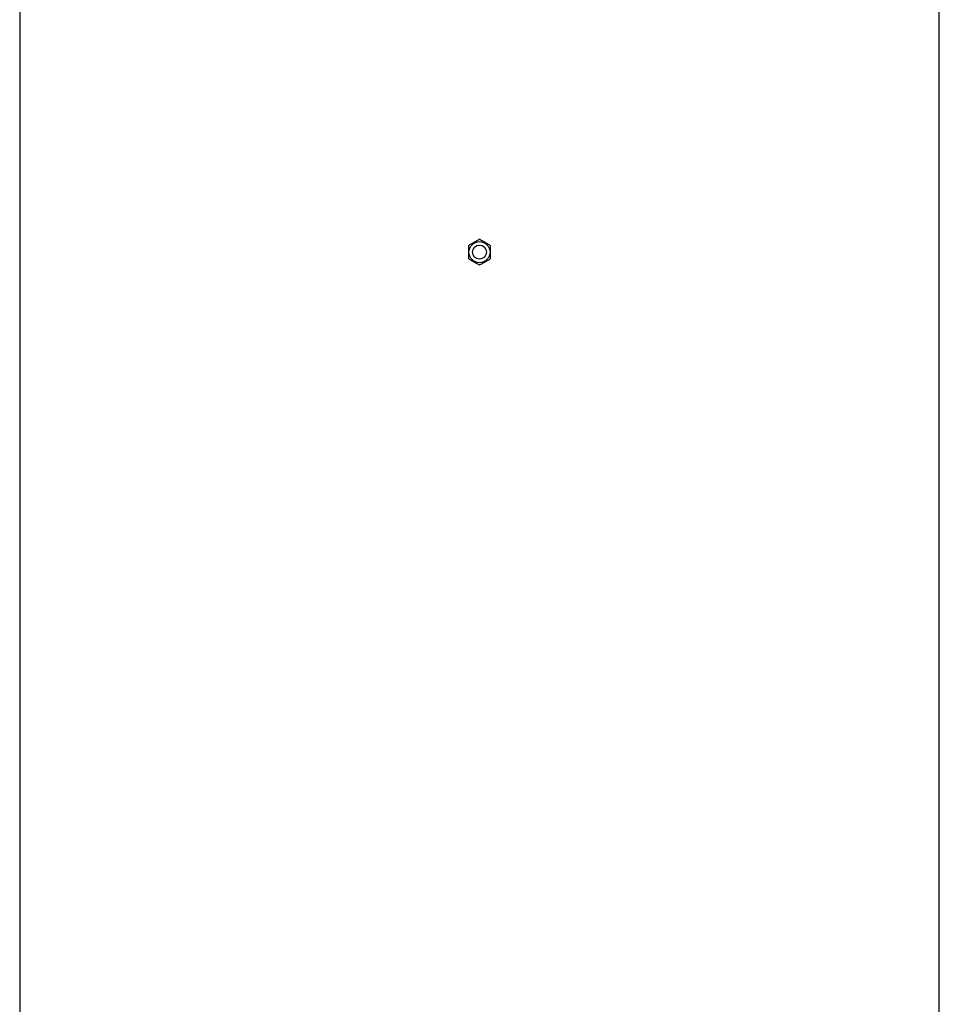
# Model space of a CAD drawing. Header units: millimetres. Extents: x 4189 to 16223, y 1378 to 18140.
# Tile 8 of 11: x 11282 to 15197, y 9759 to 13950. Entities that reach past the tile are written whole.
import ezdxf

# ---------------------------------------------------------------- set-up
doc = ezdxf.new("R2010")
doc.units = ezdxf.units.MM
doc.header["$LTSCALE"] = 5

msp = doc.modelspace()

# ---------------------------------------------------------------- linework, layer by layer
at = {"color": 7, "linetype": 'Continuous', "lineweight": 25}
for p, q in [((11282, 14210.3), (11282, 5190.3)), ((15197, 5190.3), (15197, 14210.3))]:
    msp.add_line(p, q, dxfattribs=at)
for radius in [45, 30]:
    msp.add_circle((13239.5, 12960.3), radius, dxfattribs=at)
for points, knots in [([(13239.5, 13015.2), (13235.4, 13012.8), (13227, 13008), (13214.7, 13000.8), (13202.9, 12994), (13195.6, 12989.8), (13192, 12987.7)], [0, 0, 0, 0, 0.264603, 0.53495, 0.765342, 1, 1, 1, 1]), ([(13287, 12987.7), (13282.9, 12990.1), (13274.5, 12994.9), (13262.2, 13002.1), (13250.4, 13008.9), (13243.1, 13013), (13239.5, 13015.2)], [0, 0, 0, 0, 0.2646086, 0.5349496, 0.7653475, 1, 1, 1, 1]), ([(13192, 12987.7), (13192, 12985.6), (13192, 12979), (13192, 12967.5), (13192, 12951.1), (13192, 12939.6), (13192, 12932.9)], [0, 0, 0, 0, 0.117923, 0.36883, 0.625824, 1, 1, 1, 1]), ([(13287, 12932.9), (13287, 12939.6), (13287, 12951), (13287, 12967.4), (13287, 12978.9), (13287, 12985.6), (13287, 12987.7)], [0, 0, 0, 0, 0.374175, 0.624748, 0.882078, 1, 1, 1, 1]), ([(13192, 12932.9), (13196.1, 12930.5), (13204.4, 12925.7), (13216.8, 12918.6), (13228.6, 12911.7), (13235.8, 12907.6), (13239.5, 12905.5)], [0, 0, 0, 0, 0.264603, 0.53495, 0.765342, 1, 1, 1, 1]), ([(13239.5, 12905.5), (13243.6, 12907.8), (13251.9, 12912.6), (13264.3, 12919.8), (13276.1, 12926.6), (13283.3, 12930.8), (13287, 12932.9)], [0, 0, 0, 0, 0.264603, 0.53495, 0.765342, 1, 1, 1, 1])]:
    msp.add_open_spline(points, degree=3, knots=knots, dxfattribs=at)

doc.saveas('drawing.dxf')
